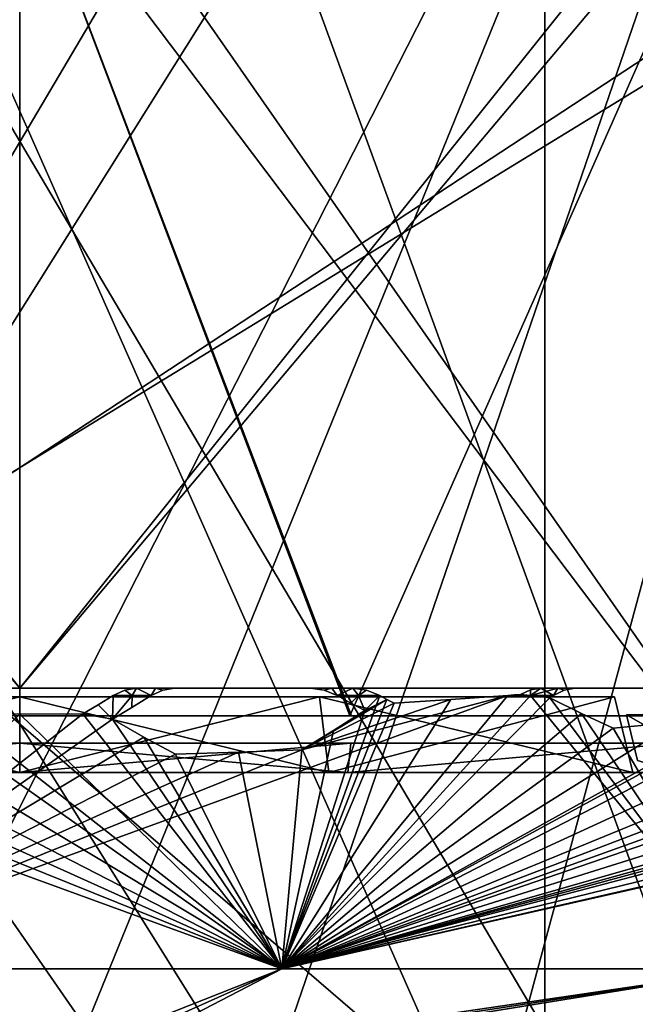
# Model space of a CAD drawing. Header units: millimetres. Extents: x -83 to 83, y -7 to 316.
# Tile 37 of 96: x 0 to 15, y 143 to 167. Entities that reach past the tile are written whole.
import ezdxf

# ---------------------------------------------------------------- set-up
doc = ezdxf.new("R2010")
doc.units = ezdxf.units.MM
doc.header["$LTSCALE"] = 81.481481
for name, color, linetype in [('181', 7, 'CONTINUOUS'), ('183', 7, 'CONTINUOUS'), ('209', 7, 'CONTINUOUS'), ('291', 7, 'CONTINUOUS'), ('292', 7, 'CONTINUOUS'), ('391', 7, 'CONTINUOUS'), ('393', 7, 'CONTINUOUS'), ('459', 7, 'CONTINUOUS'), ('477', 7, 'CONTINUOUS'), ('564', 7, 'CONTINUOUS'), ('566', 7, 'CONTINUOUS'), ('654', 7, 'CONTINUOUS'), ('655', 7, 'CONTINUOUS'), ('656', 7, 'CONTINUOUS'), ('657', 7, 'CONTINUOUS'), ('720', 7, 'CONTINUOUS'), ('727', 7, 'CONTINUOUS'), ('862', 7, 'CONTINUOUS'), ('863', 7, 'CONTINUOUS'), ('865', 7, 'CONTINUOUS'), ('866', 7, 'CONTINUOUS'), ('867', 7, 'CONTINUOUS'), ('868', 7, 'CONTINUOUS'), ('869', 7, 'CONTINUOUS'), ('870', 7, 'CONTINUOUS'), ('871', 7, 'CONTINUOUS'), ('872', 7, 'CONTINUOUS')]:
    doc.layers.add(name, color=color, linetype=linetype)

msp = doc.modelspace()

# ---------------------------------------------------------------- linework, layer by layer
at = {"layer": '181', "color": 7, "linetype": 'CONTINUOUS'}
for points in [[(32.5, 218.9, -83), (32.5, 108.9, -83), (-32.5, 218.9, -83), (32.5, 218.9, -83)], [(-32.5, 218.9, -83), (32.5, 108.9, -83), (6.218, 121.678, -83), (-32.5, 218.9, -83)], [(-0.518, 122.663, -83), (-32.5, 218.9, -83), (6.218, 121.678, -83), (-0.518, 122.663, -83)]]:
    msp.add_3dface(points, dxfattribs=at)
at = {"layer": '183', "color": 7, "linetype": 'CONTINUOUS'}
for points in [[(-32.5, 108.9, -81), (-7.194, 121.331, -81), (32.5, 218.9, -81), (-32.5, 108.9, -81)], [(-32.5, 218.9, -81), (-32.5, 108.9, -81), (32.5, 218.9, -81), (-32.5, 218.9, -81)], [(-7.194, 121.331, -81), (-0.518, 122.663, -81), (32.5, 218.9, -81), (-7.194, 121.331, -81)], [(-0.518, 122.663, -81), (6.218, 121.678, -81), (32.5, 218.9, -81), (-0.518, 122.663, -81)], [(6.218, 121.678, -81), (12.237, 118.489, -81), (32.5, 218.9, -81), (6.218, 121.678, -81)], [(12.237, 118.489, -81), (16.836, 113.465, -81), (32.5, 218.9, -81), (12.237, 118.489, -81)]]:
    msp.add_3dface(points, dxfattribs=at)
at = {"layer": '209', "color": 7, "linetype": 'CONTINUOUS'}
for points in [[(32.5, 218.9, 81), (32.5, 108.9, 81), (-32.5, 218.9, 81), (32.5, 218.9, 81)], [(-32.5, 218.9, 81), (32.5, 108.9, 81), (-25, 108.9, 81), (-32.5, 218.9, 81)]]:
    msp.add_3dface(points, dxfattribs=at)
at = {"layer": '291', "color": 3, "linetype": 'CONTINUOUS'}
for points in [[(-19.985, 108.843, -95), (31.977, 210.861, -95), (-31.986, 108.839, -95), (-19.985, 108.843, -95)], [(-31.986, 108.839, -95), (31.977, 210.861, -95), (-25.816, 191.341, -95), (-31.986, 108.839, -95)], [(20.018, 98.858, -95), (31.977, 210.861, -95), (-19.985, 108.843, -95), (20.018, 98.858, -95)]]:
    msp.add_3dface(points, dxfattribs=at)
at = {"layer": '292', "color": 3, "linetype": 'CONTINUOUS'}
for points in [[(5.968, 202.956, -96.6), (14.976, 210.855, -96.6), (32.017, 98.863, -96.6), (5.968, 202.956, -96.6)], [(-25.816, 191.341, -96.6), (-6.009, 202.951, -96.6), (32.017, 98.863, -96.6), (-25.816, 191.341, -96.6)], [(-6.009, 202.951, -96.6), (5.968, 202.956, -96.6), (32.017, 98.863, -96.6), (-6.009, 202.951, -96.6)], [(-32.016, 191.338, -96.6), (-25.816, 191.341, -96.6), (32.017, 98.863, -96.6), (-32.016, 191.338, -96.6)], [(-19.985, 108.843, -96.6), (-32.016, 191.338, -96.6), (32.017, 98.863, -96.6), (-19.985, 108.843, -96.6)]]:
    msp.add_3dface(points, dxfattribs=at)
at = {"layer": '391', "linetype": 'CONTINUOUS'}
for points in [[(-6.794, 101.303, -92), (-29.264, 213.014, -92), (6.794, 101.303, -92), (-6.794, 101.303, -92)], [(6.794, 101.303, -92), (-29.264, 213.014, -92), (29.264, 213.014, -92), (6.794, 101.303, -92)]]:
    msp.add_3dface(points, dxfattribs=at)
at = {"layer": '393', "linetype": 'CONTINUOUS'}
for points in [[(6.794, 101.303, -92), (29.264, 213.014, -92), (6.794, 101.303, -86), (6.794, 101.303, -92)], [(29.264, 213.014, -92), (29.264, 213.014, -86), (6.794, 101.303, -86), (29.264, 213.014, -92)]]:
    msp.add_3dface(points, dxfattribs=at)
at = {"layer": '459', "color": 7, "linetype": 'CONTINUOUS'}
for points in [[(12.482, 136.432, 110.421), (12.482, 192.753, 109.117), (-12.458, 192.753, 109.121), (12.482, 136.432, 110.421)], [(-12.458, 136.429, 110.425), (12.482, 136.432, 110.421), (-12.458, 192.753, 109.121), (-12.458, 136.429, 110.425)], [(12.482, 192.753, 109.117), (12.482, 136.432, 110.421), (35.922, 189.666, 100.998), (12.482, 192.753, 109.117)], [(35.922, 189.666, 100.998), (12.482, 136.432, 110.421), (35.922, 137.236, 102.076), (35.922, 189.666, 100.998)]]:
    msp.add_3dface(points, dxfattribs=at)
at = {"layer": '477', "color": 7, "linetype": 'CONTINUOUS'}
for points in [[(21.2, 168.4, 108.792), (-21.3, 168.4, 108.792), (21.2, 131.8, 108.792), (21.2, 168.4, 108.792)], [(21.2, 131.8, 108.792), (-21.3, 168.4, 108.792), (-21.3, 131.8, 108.792), (21.2, 131.8, 108.792)]]:
    msp.add_3dface(points, dxfattribs=at)
at = {"layer": '564', "color": 7, "linetype": 'CONTINUOUS'}
for points in [[(23.25, 141.9, -106.9), (-23.25, 141.9, -106.9), (23.25, 170.4, -106.9), (23.25, 141.9, -106.9)], [(23.25, 170.4, -106.9), (-23.25, 141.9, -106.9), (-23.25, 170.4, -106.9), (23.25, 170.4, -106.9)]]:
    msp.add_3dface(points, dxfattribs=at)
at = {"layer": '566', "color": 7, "linetype": 'CONTINUOUS'}
for points in [[(-23.25, 171.4, -106), (23.25, 171.4, -106), (-23.25, 140.9, -106), (-23.25, 171.4, -106)], [(-23.25, 140.9, -106), (23.25, 171.4, -106), (23.25, 140.9, -106), (-23.25, 140.9, -106)]]:
    msp.add_3dface(points, dxfattribs=at)
at = {"layer": '654', "color": 7, "linetype": 'CONTINUOUS'}
for points in [[(-26.899, 150.9, -55.861), (0, 150.9, -62), (-26.899, 150.9, 55.861), (-26.899, 150.9, -55.861)], [(-26.899, 150.9, 55.861), (0, 150.9, -62), (0, 150.9, 62), (-26.899, 150.9, 55.861)], [(0, 150.9, 62), (0, 150.9, -62), (26.899, 150.9, -55.861), (0, 150.9, 62)], [(26.899, 150.9, 55.861), (0, 150.9, 62), (26.899, 150.9, -55.861), (26.899, 150.9, 55.861)]]:
    msp.add_3dface(points, dxfattribs=at)
at = {"layer": '655', "color": 7, "linetype": 'CONTINUOUS'}
for points in [[(-6.697, 149.44, 48.4), (-11.599, 150.731, 51.4), (6.232, 144.234, 27.302), (-6.697, 149.44, 48.4)], [(6.232, 144.234, 27.302), (-11.599, 150.731, 51.4), (-6.232, 144.234, 27.302), (6.232, 144.234, 27.302)], [(1.861, 150.509, 52.023), (1.501, 150.291, 51.4), (2.202, 150.163, 51), (1.861, 150.509, 52.023)], [(2.22, 150.731, 52.646), (1.861, 150.509, 52.023), (2.202, 150.163, 51), (2.22, 150.731, 52.646)], [(2.673, 150.731, 52.625), (2.22, 150.731, 52.646), (2.202, 150.163, 51), (2.673, 150.731, 52.625)], [(2.664, 150.444, 51.8), (2.673, 150.731, 52.625), (2.202, 150.163, 51), (2.664, 150.444, 51.8)], [(3.125, 150.731, 52.6), (2.673, 150.731, 52.625), (2.664, 150.444, 51.8), (3.125, 150.731, 52.6)], [(8.557, 150.731, 51.993), (8.206, 150.371, 51), (6.232, 144.234, 27.302), (8.557, 150.731, 51.993)], [(8.728, 150.638, 51.697), (8.557, 150.731, 51.993), (6.232, 144.234, 27.302), (8.728, 150.638, 51.697)], [(11.599, 150.731, 51.4), (10.25, 150.632, 51.4), (6.232, 144.234, 27.302), (11.599, 150.731, 51.4)], [(12.142, 150.731, 51.274), (11.599, 150.731, 51.4), (6.232, 144.234, 27.302), (12.142, 150.731, 51.274)], [(17.461, 144.234, 21.895), (12.142, 150.731, 51.274), (6.232, 144.234, 27.302), (17.461, 144.234, 21.895)], [(8.899, 150.546, 51.4), (8.728, 150.638, 51.697), (6.232, 144.234, 27.302), (8.899, 150.546, 51.4)], [(10.25, 150.632, 51.4), (8.899, 150.546, 51.4), (6.232, 144.234, 27.302), (10.25, 150.632, 51.4)], [(7.542, 150.731, 52.15), (7.874, 150.549, 51.575), (8.05, 150.731, 52.074), (7.542, 150.731, 52.15)], [(7.874, 150.549, 51.575), (8.206, 150.371, 51), (8.05, 150.731, 52.074), (7.874, 150.549, 51.575)], [(8.05, 150.731, 52.074), (8.206, 150.371, 51), (8.557, 150.731, 51.993), (8.05, 150.731, 52.074)], [(12.684, 150.731, 51.143), (12.142, 150.731, 51.274), (12.643, 150.703, 51.071), (12.684, 150.731, 51.143)], [(12.643, 150.703, 51.071), (12.142, 150.731, 51.274), (12.602, 150.675, 51), (12.643, 150.703, 51.071)], [(12.602, 150.675, 51), (12.142, 150.731, 51.274), (17.461, 144.234, 21.895), (12.602, 150.675, 51)], [(13.352, 150.305, 49.701), (12.602, 150.675, 51), (17.461, 144.234, 21.895), (13.352, 150.305, 49.701)], [(-1.501, 150.291, 51.4), (-2.194, 150.163, 51), (6.232, 144.234, 27.302), (-1.501, 150.291, 51.4)], [(0, 150.283, 51.4), (-1.501, 150.291, 51.4), (6.232, 144.234, 27.302), (0, 150.283, 51.4)], [(1.501, 150.291, 51.4), (0, 150.283, 51.4), (6.232, 144.234, 27.302), (1.501, 150.291, 51.4)], [(2.202, 150.163, 51), (1.501, 150.291, 51.4), (6.232, 144.234, 27.302), (2.202, 150.163, 51)], [(8.206, 150.371, 51), (7.456, 149.898, 49.701), (6.232, 144.234, 27.302), (8.206, 150.371, 51)], [(14.103, 149.95, 48.4), (13.352, 150.305, 49.701), (17.461, 144.234, 21.895), (14.103, 149.95, 48.4)], [(-2.194, 150.163, 51), (-2.944, 149.742, 49.701), (6.232, 144.234, 27.302), (-2.194, 150.163, 51)], [(2.952, 149.742, 49.701), (2.202, 150.163, 51), (6.232, 144.234, 27.302), (2.952, 149.742, 49.701)], [(15.605, 150.098, 48.4), (14.103, 149.95, 48.4), (17.461, 144.234, 21.895), (15.605, 150.098, 48.4)], [(7.456, 149.898, 49.701), (6.705, 149.44, 48.4), (6.232, 144.234, 27.302), (7.456, 149.898, 49.701)], [(-2.944, 149.742, 49.701), (-3.695, 149.337, 48.4), (6.232, 144.234, 27.302), (-2.944, 149.742, 49.701)], [(3.703, 149.337, 48.4), (2.952, 149.742, 49.701), (6.232, 144.234, 27.302), (3.703, 149.337, 48.4)], [(-5.196, 149.381, 48.4), (-6.697, 149.44, 48.4), (6.232, 144.234, 27.302), (-5.196, 149.381, 48.4)], [(-3.695, 149.337, 48.4), (-5.196, 149.381, 48.4), (6.232, 144.234, 27.302), (-3.695, 149.337, 48.4)], [(5.204, 149.381, 48.4), (3.703, 149.337, 48.4), (6.232, 144.234, 27.302), (5.204, 149.381, 48.4)], [(6.705, 149.44, 48.4), (5.204, 149.381, 48.4), (6.232, 144.234, 27.302), (6.705, 149.44, 48.4)], [(6.232, 144.234, 27.302), (-6.232, 144.234, 27.302), (0.001, 141.771, 2.6), (6.232, 144.234, 27.302)], [(0.001, 141.771, 2.6), (-6.232, 144.234, 27.302), (-0.749, 141.773, 2.6), (0.001, 141.771, 2.6)], [(1.501, 141.778, 2.6), (6.232, 144.234, 27.302), (0.001, 141.771, 2.6), (1.501, 141.778, 2.6)], [(17.461, 144.234, 21.895), (6.232, 144.234, 27.302), (1.501, 141.778, 2.6), (17.461, 144.234, 21.895)], [(2.25, 141.771, 1.303), (17.461, 144.234, 21.895), (1.501, 141.778, 2.6), (2.25, 141.771, 1.303)], [(25.231, 144.234, 12.151), (17.461, 144.234, 21.895), (2.25, 141.771, 1.303), (25.231, 144.234, 12.151)], [(2.625, 141.773, 0.655), (25.231, 144.234, 12.151), (2.25, 141.771, 1.303), (2.625, 141.773, 0.655)], [(8.899, 142.02, 2.6), (25.231, 144.234, 12.151), (2.625, 141.773, 0.655), (8.899, 142.02, 2.6)], [(10.391, 142.111, 2.6), (25.231, 144.234, 12.151), (8.899, 142.02, 2.6), (10.391, 142.111, 2.6)], [(11.901, 142.217, 2.6), (25.231, 144.234, 12.151), (10.391, 142.111, 2.6), (11.901, 142.217, 2.6)], [(19.299, 142.946, 2.6), (25.231, 144.234, 12.151), (11.901, 142.217, 2.6), (19.299, 142.946, 2.6)]]:
    msp.add_3dface(points, dxfattribs=at)
at = {"layer": '656', "color": 7, "linetype": 'CONTINUOUS'}
for points in [[(6.232, 144.234, -27.302), (-6.232, 144.234, -27.302), (11.599, 150.731, -51.4), (6.232, 144.234, -27.302)], [(11.599, 150.731, -51.4), (-6.232, 144.234, -27.302), (6.705, 149.44, -48.4), (11.599, 150.731, -51.4)], [(1.861, 150.509, -52.023), (2.202, 150.163, -51), (1.501, 150.291, -51.4), (1.861, 150.509, -52.023)], [(2.22, 150.731, -52.646), (2.202, 150.163, -51), (1.861, 150.509, -52.023), (2.22, 150.731, -52.646)], [(2.664, 150.444, -51.8), (2.202, 150.163, -51), (2.673, 150.731, -52.625), (2.664, 150.444, -51.8)], [(2.673, 150.731, -52.625), (2.202, 150.163, -51), (2.22, 150.731, -52.646), (2.673, 150.731, -52.625)], [(3.125, 150.731, -52.6), (2.664, 150.444, -51.8), (2.673, 150.731, -52.625), (3.125, 150.731, -52.6)], [(17.798, 150.213, -48), (6.232, 144.234, -27.302), (18.177, 150.731, -49.458), (17.798, 150.213, -48)], [(18.177, 150.731, -49.458), (6.232, 144.234, -27.302), (17.105, 150.26, -48.4), (18.177, 150.731, -49.458)], [(12.602, 150.675, -51), (6.232, 144.234, -27.302), (12.142, 150.731, -51.274), (12.602, 150.675, -51)], [(12.142, 150.731, -51.274), (6.232, 144.234, -27.302), (11.599, 150.731, -51.4), (12.142, 150.731, -51.274)], [(13.352, 150.305, -49.701), (6.232, 144.234, -27.302), (12.602, 150.675, -51), (13.352, 150.305, -49.701)], [(10.25, 150.632, -51.4), (11.599, 150.731, -51.4), (6.705, 149.44, -48.4), (10.25, 150.632, -51.4)], [(8.728, 150.638, -51.697), (8.899, 150.546, -51.4), (6.705, 149.44, -48.4), (8.728, 150.638, -51.697)], [(7.457, 149.898, -49.702), (8.728, 150.638, -51.697), (6.705, 149.44, -48.4), (7.457, 149.898, -49.702)], [(8.899, 150.546, -51.4), (10.25, 150.632, -51.4), (6.705, 149.44, -48.4), (8.899, 150.546, -51.4)], [(8.206, 150.371, -51), (8.728, 150.638, -51.697), (7.457, 149.898, -49.702), (8.206, 150.371, -51)], [(7.542, 150.731, -52.15), (8.05, 150.731, -52.074), (7.874, 150.549, -51.575), (7.542, 150.731, -52.15)], [(7.874, 150.549, -51.575), (8.05, 150.731, -52.074), (8.206, 150.371, -51), (7.874, 150.549, -51.575)], [(8.05, 150.731, -52.074), (8.557, 150.731, -51.993), (8.206, 150.371, -51), (8.05, 150.731, -52.074)], [(8.557, 150.731, -51.993), (8.728, 150.638, -51.697), (8.206, 150.371, -51), (8.557, 150.731, -51.993)], [(12.643, 150.703, -51.071), (12.602, 150.675, -51), (12.142, 150.731, -51.274), (12.643, 150.703, -51.071)], [(12.684, 150.731, -51.143), (12.643, 150.703, -51.071), (12.142, 150.731, -51.274), (12.684, 150.731, -51.143)], [(2.202, 150.163, -51), (-6.232, 144.234, -27.302), (1.501, 150.291, -51.4), (2.202, 150.163, -51)], [(1.501, 150.291, -51.4), (-6.232, 144.234, -27.302), (0, 150.283, -51.4), (1.501, 150.291, -51.4)], [(0, 150.283, -51.4), (-6.232, 144.234, -27.302), (-1.501, 150.291, -51.4), (0, 150.283, -51.4)], [(14.103, 149.95, -48.4), (6.232, 144.234, -27.302), (13.352, 150.305, -49.701), (14.103, 149.95, -48.4)], [(2.952, 149.742, -49.701), (-6.232, 144.234, -27.302), (2.202, 150.163, -51), (2.952, 149.742, -49.701)], [(17.105, 150.26, -48.4), (6.232, 144.234, -27.302), (15.605, 150.098, -48.4), (17.105, 150.26, -48.4)], [(18.548, 149.895, -46.701), (6.232, 144.234, -27.302), (17.798, 150.213, -48), (18.548, 149.895, -46.701)], [(15.605, 150.098, -48.4), (6.232, 144.234, -27.302), (14.103, 149.95, -48.4), (15.605, 150.098, -48.4)], [(28.948, 149.794, -40.701), (6.232, 144.234, -27.302), (28.198, 150.008, -42), (28.948, 149.794, -40.701)], [(28.198, 150.008, -42), (6.232, 144.234, -27.302), (27.505, 149.992, -42.4), (28.198, 150.008, -42)], [(23.002, 149.992, -45), (6.232, 144.234, -27.302), (22.301, 150.006, -45.4), (23.002, 149.992, -45)], [(22.301, 150.006, -45.4), (6.232, 144.234, -27.302), (20.801, 149.792, -45.4), (22.301, 150.006, -45.4)], [(27.505, 149.992, -42.4), (6.232, 144.234, -27.302), (26.005, 149.726, -42.4), (27.505, 149.992, -42.4)], [(23.752, 149.726, -43.701), (6.232, 144.234, -27.302), (23.002, 149.992, -45), (23.752, 149.726, -43.701)], [(17.461, 144.234, -21.895), (6.232, 144.234, -27.302), (31.201, 149.898, -39.4), (17.461, 144.234, -21.895)], [(31.201, 149.898, -39.4), (6.232, 144.234, -27.302), (29.699, 149.595, -39.4), (31.201, 149.898, -39.4)], [(19.299, 149.593, -45.4), (6.232, 144.234, -27.302), (18.548, 149.895, -46.701), (19.299, 149.593, -45.4)], [(3.703, 149.337, -48.4), (-6.232, 144.234, -27.302), (2.952, 149.742, -49.701), (3.703, 149.337, -48.4)], [(29.699, 149.595, -39.4), (6.232, 144.234, -27.302), (28.948, 149.794, -40.701), (29.699, 149.595, -39.4)], [(20.801, 149.792, -45.4), (6.232, 144.234, -27.302), (19.299, 149.593, -45.4), (20.801, 149.792, -45.4)], [(26.005, 149.726, -42.4), (6.232, 144.234, -27.302), (24.503, 149.476, -42.4), (26.005, 149.726, -42.4)], [(24.503, 149.476, -42.4), (6.232, 144.234, -27.302), (23.752, 149.726, -43.701), (24.503, 149.476, -42.4)], [(6.705, 149.44, -48.4), (-6.232, 144.234, -27.302), (5.204, 149.381, -48.4), (6.705, 149.44, -48.4)], [(5.204, 149.381, -48.4), (-6.232, 144.234, -27.302), (3.703, 149.337, -48.4), (5.204, 149.381, -48.4)], [(-6.232, 144.234, -27.302), (6.232, 144.234, -27.302), (-0.001, 141.771, -2.6), (-6.232, 144.234, -27.302)], [(-0.001, 141.771, -2.6), (6.232, 144.234, -27.302), (0.749, 141.773, -2.6), (-0.001, 141.771, -2.6)], [(6.232, 144.234, -27.302), (17.461, 144.234, -21.895), (0.749, 141.773, -2.6), (6.232, 144.234, -27.302)], [(0.749, 141.773, -2.6), (17.461, 144.234, -21.895), (1.501, 141.778, -2.6), (0.749, 141.773, -2.6)], [(1.501, 141.778, -2.6), (17.461, 144.234, -21.895), (2.248, 141.771, -1.306), (1.501, 141.778, -2.6)], [(17.461, 144.234, -21.895), (25.231, 144.234, -12.151), (2.248, 141.771, -1.306), (17.461, 144.234, -21.895)], [(2.248, 141.771, -1.306), (25.231, 144.234, -12.151), (8.899, 142.02, -2.6), (2.248, 141.771, -1.306)], [(8.899, 142.02, -2.6), (25.231, 144.234, -12.151), (22.301, 143.342, -2.6), (8.899, 142.02, -2.6)]]:
    msp.add_3dface(points, dxfattribs=at)
at = {"layer": '657', "color": 7, "linetype": 'CONTINUOUS'}
for points in [[(2.22, 150.731, 52.646), (2.673, 150.731, 52.625), (2.495, 150.857, 53.122), (2.22, 150.731, 52.646)], [(2.673, 150.731, -52.625), (2.22, 150.731, -52.646), (2.495, 150.857, -53.122), (2.673, 150.731, -52.625)], [(2.673, 150.731, 52.625), (2.779, 150.9, 53.614), (2.495, 150.857, 53.122), (2.673, 150.731, 52.625)], [(2.779, 150.9, -53.614), (2.673, 150.731, -52.625), (2.495, 150.857, -53.122), (2.779, 150.9, -53.614)], [(2.673, 150.731, 52.625), (3.125, 150.731, 52.6), (2.779, 150.9, 53.614), (2.673, 150.731, 52.625)], [(3.125, 150.731, -52.6), (2.673, 150.731, -52.625), (2.779, 150.9, -53.614), (3.125, 150.731, -52.6)], [(2.779, 150.9, 53.614), (3.125, 150.731, 52.6), (3.229, 150.9, 53.589), (2.779, 150.9, 53.614)], [(3.229, 150.9, -53.589), (3.125, 150.731, -52.6), (2.779, 150.9, -53.614), (3.229, 150.9, -53.589)], [(3.229, 150.9, 53.589), (3.125, 150.731, 52.6), (3.398, 150.857, 53.072), (3.229, 150.9, 53.589)], [(3.398, 150.857, -53.072), (3.125, 150.731, -52.6), (3.229, 150.9, -53.589), (3.398, 150.857, -53.072)], [(3.68, 150.9, -53.56), (3.398, 150.857, -53.072), (3.229, 150.9, -53.589), (3.68, 150.9, -53.56)], [(3.68, 150.9, 53.56), (3.229, 150.9, 53.589), (3.398, 150.857, 53.072), (3.68, 150.9, 53.56)], [(6.913, 150.9, -53.239), (7.416, 150.9, -53.171), (7.233, 150.857, -52.686), (6.913, 150.9, -53.239)], [(6.913, 150.9, 53.239), (7.233, 150.857, 52.686), (7.416, 150.9, 53.171), (6.913, 150.9, 53.239)], [(7.233, 150.857, 52.686), (7.542, 150.731, 52.15), (7.416, 150.9, 53.171), (7.233, 150.857, 52.686)], [(7.416, 150.9, -53.171), (7.542, 150.731, -52.15), (7.233, 150.857, -52.686), (7.416, 150.9, -53.171)], [(7.416, 150.9, 53.171), (7.542, 150.731, 52.15), (7.918, 150.9, 53.099), (7.416, 150.9, 53.171)], [(7.918, 150.9, -53.099), (7.542, 150.731, -52.15), (7.416, 150.9, -53.171), (7.918, 150.9, -53.099)], [(7.542, 150.731, 52.15), (8.05, 150.731, 52.074), (7.918, 150.9, 53.099), (7.542, 150.731, 52.15)], [(8.05, 150.731, -52.074), (7.542, 150.731, -52.15), (7.918, 150.9, -53.099), (8.05, 150.731, -52.074)], [(7.918, 150.9, 53.099), (8.05, 150.731, 52.074), (8.242, 150.857, 52.538), (7.918, 150.9, 53.099)], [(8.05, 150.731, -52.074), (7.918, 150.9, -53.099), (8.242, 150.857, -52.538), (8.05, 150.731, -52.074)], [(8.05, 150.731, 52.074), (8.557, 150.731, 51.993), (8.242, 150.857, 52.538), (8.05, 150.731, 52.074)], [(8.557, 150.731, -51.993), (8.05, 150.731, -52.074), (8.242, 150.857, -52.538), (8.557, 150.731, -51.993)], [(11.599, 150.731, 51.4), (12.142, 150.731, 51.274), (11.75, 150.742, 51.4), (11.599, 150.731, 51.4)], [(12.142, 150.731, -51.274), (11.599, 150.731, -51.4), (11.75, 150.742, -51.4), (12.142, 150.731, -51.274)], [(12.142, 150.731, 51.274), (11.901, 150.753, 51.4), (11.75, 150.742, 51.4), (12.142, 150.731, 51.274)], [(11.901, 150.753, -51.4), (12.142, 150.731, -51.274), (11.75, 150.742, -51.4), (11.901, 150.753, -51.4)], [(11.901, 150.753, 51.4), (12.142, 150.731, 51.274), (12.14, 150.863, 51.814), (11.901, 150.753, 51.4)], [(12.14, 150.863, -51.814), (12.142, 150.731, -51.274), (11.901, 150.753, -51.4), (12.14, 150.863, -51.814)], [(12.14, 150.863, 51.814), (12.142, 150.731, 51.274), (12.385, 150.9, 52.238), (12.14, 150.863, 51.814)], [(12.385, 150.9, -52.238), (12.142, 150.731, -51.274), (12.14, 150.863, -51.814), (12.385, 150.9, -52.238)], [(12.142, 150.731, 51.274), (12.684, 150.731, 51.143), (12.385, 150.9, 52.238), (12.142, 150.731, 51.274)], [(12.684, 150.731, -51.143), (12.142, 150.731, -51.274), (12.793, 150.9, -52.14), (12.684, 150.731, -51.143)], [(12.793, 150.9, -52.14), (12.142, 150.731, -51.274), (12.385, 150.9, -52.238), (12.793, 150.9, -52.14)], [(12.385, 150.9, 52.238), (12.684, 150.731, 51.143), (12.793, 150.9, 52.14), (12.385, 150.9, 52.238)], [(12.793, 150.9, 52.14), (12.684, 150.731, 51.143), (12.939, 150.857, 51.584), (12.793, 150.9, 52.14)], [(12.939, 150.857, -51.584), (12.684, 150.731, -51.143), (12.793, 150.9, -52.14), (12.939, 150.857, -51.584)], [(13.201, 150.9, -52.038), (12.939, 150.857, -51.584), (12.793, 150.9, -52.14), (13.201, 150.9, -52.038)], [(13.201, 150.9, 52.038), (12.793, 150.9, 52.14), (12.939, 150.857, 51.584), (13.201, 150.9, 52.038)]]:
    msp.add_3dface(points, dxfattribs=at)
at = {"layer": '720', "color": 7, "linetype": 'CONTINUOUS'}
for points in [[(17.555, 150.27, 53.851), (18.224, 148.1, 55.915), (14.423, 150.27, 54.773), (17.555, 150.27, 53.851)], [(14.423, 150.27, 54.773), (18.224, 148.1, 55.915), (14.687, 149.188, 55.822), (14.423, 150.27, 54.773)]]:
    msp.add_3dface(points, dxfattribs=at)
at = {"layer": '727', "color": 7, "linetype": 'CONTINUOUS'}
for points in [[(14.423, 150.27, -54.773), (18.22, 148.1, -55.916), (17.544, 150.27, -53.855), (14.423, 150.27, -54.773)], [(18.22, 148.1, -55.916), (14.423, 150.27, -54.773), (14.687, 149.188, -55.822), (18.22, 148.1, -55.916)]]:
    msp.add_3dface(points, dxfattribs=at)
at = {"layer": '862', "color": 7, "linetype": 'CONTINUOUS'}
for points in [[(7.849, 150.246, 63.518), (17.836, 172.843, 73.391), (-0.001, 170.949, 74.885), (7.849, 150.246, 63.518)], [(15.616, 150.245, 62.066), (17.836, 172.843, 73.391), (7.849, 150.246, 63.518), (15.616, 150.245, 62.066)], [(-0.001, 150.245, 64), (7.849, 150.246, 63.518), (-0.001, 170.949, 74.885), (-0.001, 150.245, 64)]]:
    msp.add_3dface(points, dxfattribs=at)
at = {"layer": '863', "color": 7, "linetype": 'CONTINUOUS'}
for points in [[(-7.85, 150.246, -63.518), (-17.836, 172.843, -73.391), (0.001, 170.949, -74.885), (-7.85, 150.246, -63.518)], [(15.616, 150.245, -62.066), (0.001, 170.949, -74.885), (17.836, 172.843, -73.391), (15.616, 150.245, -62.066)], [(0.001, 150.245, -64), (-7.85, 150.246, -63.518), (0.001, 170.949, -74.885), (0.001, 150.245, -64)], [(0.001, 150.245, -64), (0.001, 170.949, -74.885), (7.885, 150.245, -63.513), (0.001, 150.245, -64)], [(7.885, 150.245, -63.513), (0.001, 170.949, -74.885), (15.616, 150.245, -62.066), (7.885, 150.245, -63.513)]]:
    msp.add_3dface(points, dxfattribs=at)
at = {"layer": '865', "color": 7, "linetype": 'CONTINUOUS'}
for points in [[(0, 148.9, 63.3), (-7.8, 148.9, 62.818), (0, 148.9, 59.3), (0, 148.9, 63.3)], [(0, 148.9, 59.3), (-7.8, 148.9, 62.818), (-7.345, 148.9, 58.843), (0, 148.9, 59.3)], [(7.8, 148.9, 62.818), (0, 148.9, 63.3), (7.345, 148.9, 58.843), (7.8, 148.9, 62.818)], [(7.345, 148.9, 58.843), (0, 148.9, 63.3), (0, 148.9, 59.3), (7.345, 148.9, 58.843)], [(14.577, 148.9, 57.48), (7.8, 148.9, 62.818), (7.345, 148.9, 58.843), (14.577, 148.9, 57.48)], [(15.481, 148.9, 61.378), (7.8, 148.9, 62.818), (14.577, 148.9, 57.48), (15.481, 148.9, 61.378)]]:
    msp.add_3dface(points, dxfattribs=at)
at = {"layer": '866', "color": 7, "linetype": 'CONTINUOUS'}
for points in [[(0, 148.9, 59.3), (-7.345, 148.9, 58.843), (0, 150.7, 57.5), (0, 148.9, 59.3)], [(0, 150.7, 57.5), (-7.345, 148.9, 58.843), (-7.125, 150.7, 57.057), (0, 150.7, 57.5)], [(7.345, 148.9, 58.843), (0, 148.9, 59.3), (7.125, 150.7, 57.057), (7.345, 148.9, 58.843)], [(7.125, 150.7, 57.057), (0, 148.9, 59.3), (0, 150.7, 57.5), (7.125, 150.7, 57.057)], [(14.138, 150.7, 55.735), (7.345, 148.9, 58.843), (7.125, 150.7, 57.057), (14.138, 150.7, 55.735)], [(14.577, 148.9, 57.48), (7.345, 148.9, 58.843), (14.138, 150.7, 55.735), (14.577, 148.9, 57.48)]]:
    msp.add_3dface(points, dxfattribs=at)
at = {"layer": '867', "color": 7, "linetype": 'CONTINUOUS'}
for points in [[(-7.8, 148.9, 62.818), (0, 148.9, 63.3), (-7.873, 149.6, 63.514), (-7.8, 148.9, 62.818)], [(-7.873, 149.6, 63.514), (0, 148.9, 63.3), (0, 149.6, 64), (-7.873, 149.6, 63.514)], [(0, 148.9, 63.3), (7.8, 148.9, 62.818), (0, 149.6, 64), (0, 148.9, 63.3)], [(0, 149.6, 64), (7.8, 148.9, 62.818), (7.873, 149.6, 63.514), (0, 149.6, 64)], [(7.8, 148.9, 62.818), (15.481, 148.9, 61.378), (15.627, 149.6, 62.063), (7.8, 148.9, 62.818)], [(7.873, 149.6, 63.514), (7.8, 148.9, 62.818), (15.627, 149.6, 62.063), (7.873, 149.6, 63.514)]]:
    msp.add_3dface(points, dxfattribs=at)
at = {"layer": '868', "color": 7, "linetype": 'CONTINUOUS'}
for points in [[(0, 148.9, -63.3), (-7.345, 148.9, -58.843), (-7.8, 148.9, -62.818), (0, 148.9, -63.3)], [(0, 148.9, -59.3), (-7.345, 148.9, -58.843), (0, 148.9, -63.3), (0, 148.9, -59.3)], [(7.345, 148.9, -58.843), (0, 148.9, -59.3), (7.8, 148.9, -62.818), (7.345, 148.9, -58.843)], [(7.8, 148.9, -62.818), (0, 148.9, -59.3), (0, 148.9, -63.3), (7.8, 148.9, -62.818)], [(14.577, 148.9, -57.48), (7.345, 148.9, -58.843), (7.8, 148.9, -62.818), (14.577, 148.9, -57.48)], [(15.481, 148.9, -61.378), (14.577, 148.9, -57.48), (7.8, 148.9, -62.818), (15.481, 148.9, -61.378)]]:
    msp.add_3dface(points, dxfattribs=at)
at = {"layer": '869', "color": 7, "linetype": 'CONTINUOUS'}
for points in [[(-7.345, 148.9, -58.843), (0, 148.9, -59.3), (-7.125, 150.7, -57.057), (-7.345, 148.9, -58.843)], [(-7.125, 150.7, -57.057), (0, 148.9, -59.3), (0, 150.7, -57.5), (-7.125, 150.7, -57.057)], [(0, 148.9, -59.3), (7.345, 148.9, -58.843), (0, 150.7, -57.5), (0, 148.9, -59.3)], [(0, 150.7, -57.5), (7.345, 148.9, -58.843), (7.125, 150.7, -57.057), (0, 150.7, -57.5)], [(7.345, 148.9, -58.843), (14.577, 148.9, -57.48), (7.125, 150.7, -57.057), (7.345, 148.9, -58.843)], [(7.125, 150.7, -57.057), (14.577, 148.9, -57.48), (14.138, 150.7, -55.735), (7.125, 150.7, -57.057)]]:
    msp.add_3dface(points, dxfattribs=at)
at = {"layer": '870', "color": 7, "linetype": 'CONTINUOUS'}
for points in [[(0, 149.6, -64), (-7.8, 148.9, -62.818), (-7.873, 149.6, -63.514), (0, 149.6, -64)], [(0, 148.9, -63.3), (-7.8, 148.9, -62.818), (0, 149.6, -64), (0, 148.9, -63.3)], [(7.8, 148.9, -62.818), (0, 148.9, -63.3), (7.873, 149.6, -63.514), (7.8, 148.9, -62.818)], [(7.873, 149.6, -63.514), (0, 148.9, -63.3), (0, 149.6, -64), (7.873, 149.6, -63.514)], [(15.481, 148.9, -61.378), (7.8, 148.9, -62.818), (15.627, 149.6, -62.063), (15.481, 148.9, -61.378)], [(15.627, 149.6, -62.063), (7.8, 148.9, -62.818), (7.873, 149.6, -63.514), (15.627, 149.6, -62.063)]]:
    msp.add_3dface(points, dxfattribs=at)
at = {"layer": '871', "color": 7, "linetype": 'CONTINUOUS'}
for points in [[(-15.504, 150.9, 60.03), (-0.001, 173.155, 73.525), (0, 150.9, 62), (-15.504, 150.9, 60.03)], [(-0.001, 173.155, 73.525), (17.619, 172.924, 71.304), (0, 150.9, 62), (-0.001, 173.155, 73.525)], [(0, 150.9, 62), (17.619, 172.924, 71.304), (17.562, 171.763, 70.909), (0, 150.9, 62)], [(15.504, 150.9, 60.03), (0, 150.9, 62), (17.562, 171.763, 70.909), (15.504, 150.9, 60.03)]]:
    msp.add_3dface(points, dxfattribs=at)
at = {"layer": '872', "color": 7, "linetype": 'CONTINUOUS'}
for points in [[(0.001, 173.155, -73.525), (-17.619, 172.924, -71.304), (0, 150.9, -62), (0.001, 173.155, -73.525)], [(15.504, 150.9, -60.03), (0.001, 173.155, -73.525), (0, 150.9, -62), (15.504, 150.9, -60.03)], [(17.561, 171.737, -70.9), (0.001, 173.155, -73.525), (15.504, 150.9, -60.03), (17.561, 171.737, -70.9)], [(0, 150.9, -62), (-17.619, 172.924, -71.304), (-17.562, 171.763, -70.909), (0, 150.9, -62)], [(-15.504, 150.9, -60.03), (0, 150.9, -62), (-17.562, 171.763, -70.909), (-15.504, 150.9, -60.03)]]:
    msp.add_3dface(points, dxfattribs=at)

doc.saveas('drawing.dxf')
